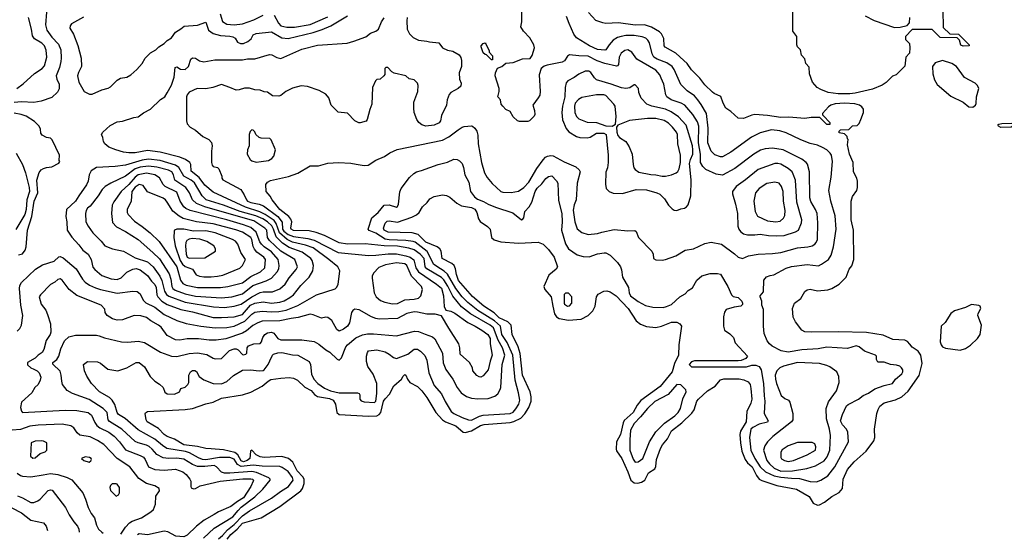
# Model space of a CAD drawing. Extents: x 501367 to 657802, y 482273 to 547541.
# Tile 78 of 256: x 555638 to 565088, y 485329 to 490315. Entities that reach past the tile are written whole.
import ezdxf

# ---------------------------------------------------------------- set-up
doc = ezdxf.new("R2010")
doc.units = 0

msp = doc.modelspace()

# ---------------------------------------------------------------- linework, layer by layer
at = {"layer": '0CON20XD'}
for points in [[(557403, 485339.7), (557505, 485436.1), (557685.3, 485545), (557735.6, 485604.4), (557764.5, 485635.5), (557893.9, 485736.1), (557970.5, 485809.5), (558041.1, 485895), (558040.5, 485905), (558028, 485918), (557909.4, 485969.4), (557865, 485978.8), (557655, 485962.6), (557604, 485964), (557574.4, 485974.4), (557528.4, 486025), (557505, 486038.2), (557415, 486027.7), (557345, 486027.7), (557296.2, 486045), (557215, 486098.1), (557145, 486106), (557065, 486103.8), (557015, 486111.6), (556955, 486143.1), (556910, 486195), (556881.9, 486218.1), (556855, 486231.3), (556775, 486253.4), (556747.8, 486267.8), (556618.9, 486385), (556498.8, 486458.8), (556487.1, 486475), (556478.5, 486545), (556439.5, 486585), (556305, 486669.3), (556145, 486727.5), (556095, 486757.1), (556049.4, 486815), (556041.1, 486845), (556037.3, 486905), (556025, 486940.8), (555955, 487010), (555956, 487025), (555994.4, 487055), (556013.6, 487085), (556034.4, 487155), (556067.1, 487232.9), (556109.5, 487270.5), (556175, 487287.1), (556375, 487286.9), (556399.5, 487280.5), (556452.2, 487262.2), (556615, 487223.3), (556675, 487220.5), (556775, 487230.5), (556835, 487216.5), (556990, 487125), (557095.4, 487085.4), (557145, 487082.7), (557265, 487112.4), (557345, 487119.3), (557435, 487101.5), (557495, 487065.5), (557515, 487060.5), (557575, 487064.2), (557650.3, 487139.7), (557695, 487158), (557716.8, 487156.8), (557736.4, 487146.4), (557775, 487102.2), (557785, 487098.9), (557810, 487105), (557818.8, 487115), (557820, 487165), (557834, 487185), (557884.2, 487204.2), (557945, 487208), (557960, 487225), (557964.2, 487245), (557970.6, 487265), (557991.9, 487295), (558015, 487309.1), (558055, 487317.9), (558076.6, 487306.6), (558117.2, 487257.2), (558143.7, 487243.7), (558345, 487242.9), (558465, 487226.4), (558510.6, 487200.6), (558575, 487147.5), (558614.5, 487124.5), (558685, 487055.8), (558705, 487049.2), (558728.3, 487071.7), (558769.5, 487175), (558783.6, 487195), (558865, 487262.2), (558929.6, 487290.4), (558975, 487299.7), (559035, 487300), (559255, 487281.8), (559426, 487326), (559465, 487322.9), (559528.2, 487298.2), (559601.4, 487271.4), (559621.1, 487251.1), (559695.2, 487115.2), (559702.7, 487022.7), (559729.4, 486959.4), (559796.7, 486865), (559836.5, 486786.5), (559874.7, 486734.7), (559925, 486697.8), (559975, 486681.8), (560035, 486676.2), (560135, 486680.5), (560198.9, 486701.1), (560226, 486725), (560250.8, 486765), (560256.9, 486785), (560267.5, 487005), (560293.5, 487095), (560271.5, 487165), (560230.4, 487240.4), (560185, 487358.8), (560154.7, 487385), (559965, 487491.7), (559879.2, 487559.2), (559795, 487662.7), (559748.7, 487758.7), (559709.7, 487819.7), (559685, 487840.8), (559545.4, 487925.4), (559530.8, 487945), (559518.8, 488025), (559483.3, 488065), (559425, 488107.6), (559373.1, 488123.1), (559265, 488141.4), (559135, 488143.8), (558953.2, 488163.2), (558785, 488162.6), (558705, 488174.8), (558564.4, 488244.4), (558484.1, 488274.1), (558415, 488288), (558265, 488293.1), (558243.8, 488303.8), (558240, 488315), (558248.6, 488375), (558239.8, 488399.8), (558219.7, 488425), (558134.7, 488495), (558060.9, 488585), (558043, 488623), (558002.5, 488665), (558002, 488735), (558015, 488756), (558045, 488772.5), (558218.6, 488811.4), (558306.9, 488843.1), (558425, 488912.9), (558505.7, 488914.3), (558595, 488938.8), (558696.4, 488943.6), (558815, 488938.6), (558867.9, 488927.9), (558945, 488914.4), (558982.4, 488917.6), (559055, 488966.4), (559139.1, 489000.9), (559190.9, 489039.1), (559260.2, 489069.8), (559695, 489159.8), (559758.5, 489191.5), (559845, 489259.5), (559885, 489282.5), (559905, 489290), (559975, 489295.8), (559985, 489294), (560006, 489275), (560025.9, 489244.1), (560034.2, 489205.8), (560036.9, 489125), (560070.9, 488945), (560097.7, 488845), (560125, 488799.5), (560171.8, 488741.8), (560255, 488666.9), (560275, 488660.4), (560355, 488656.1), (560425, 488670), (560476.5, 488703.5), (560523.3, 488755), (560602.6, 488887.4), (560660.9, 488969.1), (560685, 488994.5), (560705, 489004.6), (560735, 489010.9), (560758.1, 489008.1), (560865, 488952.2), (560974.6, 488904.6), (561009.2, 488875), (561018.6, 488855), (560989.6, 488745), (560978.9, 488585), (560960.5, 488539.5), (560951.9, 488488.1), (560965, 488376), (560988.4, 488308.4), (561035, 488272.7), (561095, 488253.8), (561185, 488263.2), (561225, 488276.9), (561345, 488301.1), (561475, 488287.5), (561543.3, 488293.3), (561553.8, 488283.8), (561576.7, 488225), (561706.7, 488095), (561718.8, 488065), (561722, 488025), (561745, 488009.2), (561805, 488007.5), (561837, 488013), (561935, 488050), (562025, 488104.3), (562105, 488117.1), (562215, 488168.5), (562275, 488180.6), (562375, 488160.8), (562499.3, 488069.3), (562535.3, 488035.3), (562575, 488023.5), (562632.4, 488047.6), (562725.4, 488065.4), (562865, 488070), (562945, 488082), (563105, 488125.4), (563203.9, 488136.1), (563243.8, 488146.2), (563269.6, 488160.4), (563283.7, 488176.3), (563295.5, 488205), (563299.6, 488365), (563291.1, 488455), (563276.9, 488495), (563231, 488571), (563222, 488605), (563218.9, 488855), (563198.3, 488928.3), (563185.3, 488945.3), (563145.3, 488975.3), (562965.3, 489065.3), (562865, 489082.5), (562794.7, 489075.3), (562747.6, 489062.4), (562683.8, 489026.2), (562503.3, 488886.7), (562385, 488824.6), (562322.1, 488832.1), (562225, 488877.8), (562195.3, 488905.3), (562174, 488945), (562171.5, 489025), (562153, 489135), (562156.4, 489295), (562142.4, 489335), (562098.7, 489405), (562023.6, 489495), (561986.9, 489515), (561891.1, 489545), (561850.8, 489575), (561839.2, 489595), (561819.6, 489695), (561796.2, 489755), (561782.3, 489785), (561745, 489830), (561561.4, 489935), (561512, 490005), (561475, 490024.5), (561445, 490020.5), (561411.1, 489995), (561392.1, 489955), (561384.4, 489885.6), (561375, 489872), (561365, 489869.2), (561254.3, 489894.3), (561181.5, 489921.5), (561095, 489964.2), (561005, 489966.9), (560915, 489978.5), (560895, 489965.7), (560868, 489922), (560845, 489907.2), (560700.4, 489879.6), (560671.7, 489868.3), (560644.2, 489845.8), (560622.5, 489785), (560634.2, 489625), (560628.8, 489591.2), (560614.3, 489565.7), (560564, 489495), (560580, 489445), (560582.5, 489405), (560575, 489390), (560530, 489345), (560515, 489337.5), (560435, 489336.7), (560415, 489343.3), (560375, 489382.5), (560346.7, 489435), (560305, 489453.3), (560274.1, 489484.1), (560260, 489505), (560252.5, 489545), (560226.7, 489575), (560240, 489625), (560240, 489655), (560201.2, 489775), (560206.1, 489803.9), (560225, 489850), (560265, 489867.5), (560305, 489898.8), (560375, 489903.8), (560465, 489938.8), (560536.1, 489943.9), (560557.3, 489972.7), (560578.8, 490045), (560572, 490075), (560535, 490142.5), (560473.3, 490205), (560448.3, 490248.3), (560456.2, 490295), (560461.2, 490565)], [(563495, 489602.9), (563396.7, 489616.7), (563326.2, 489645), (563293.8, 489665), (563246.1, 489716.1), (563217.5, 489795), (563215, 489860), (563183.3, 489895), (563175, 489940), (563143.3, 489975), (563132.5, 490025), (563103.3, 490055), (563097.5, 490075), (563097.5, 490155), (563057.5, 490205), (563060, 490415)], [(564497, 490407), (564501.7, 490241.7), (564565, 490180), (564650, 490175), (564750, 490075), (564750, 490065), (564695, 490062.5), (564671.7, 490071.7), (564658.3, 490118.3), (564635, 490140), (564473, 490143), (564395, 490220), (564205, 490220), (564140, 490155), (564140, 490125), (564177, 490087), (564182.5, 490045), (564177, 489993), (564142.5, 489955), (564135, 489870), (564050, 489785), (564015, 489772.5), (563955, 489713.3), (563915, 489686.2), (563822.4, 489647.6), (563658.5, 489611.5), (563605, 489604.7), (563495, 489602.9)], [(555893.9, 490386.1), (555884.6, 490265.4), (555898.2, 490215), (555945, 490148.9), (556009, 490079), (556033.8, 490025), (556036.2, 489946.2), (556031.5, 489915), (556018.9, 489855), (555989.6, 489775), (555993.3, 489745), (556018.1, 489695), (556017.2, 489652.8), (556000.3, 489619.7), (555945, 489570), (555845.4, 489534.6), (555775, 489520.5), (555655, 489527.5), (555585, 489522)], [(555609.2, 489655), (555670.9, 489699.1), (555780.7, 489799.3), (555855, 489847.8), (555876, 489874), (555900, 489955), (555892.4, 490022.4), (555875.3, 490065), (555849.9, 490089.9), (555780.6, 490130.6), (555760.4, 490160.4), (555751.3, 490225), (555721.3, 490335)], [(555615, 487325.5), (555638.3, 487351.7), (555653.9, 487385), (555669.6, 487475), (555649.4, 487575), (555634.7, 487735), (555639.2, 487765), (555655, 487794.4), (555788.8, 487921.2), (555857.6, 487962.4), (555969.2, 487999.2), (556015, 488038.6), (556025, 488041.9), (556055, 488031.1), (556180.6, 487925), (556241.2, 487825), (556265.8, 487795.8), (556307.9, 487767.9), (556365, 487741.6), (556414.8, 487724.8), (556575, 487690.8), (556725, 487711.3), (556765, 487706.1), (556794.4, 487684.4), (556823.4, 487625), (556847.2, 487597.2), (556935, 487555.3), (557025, 487487.1), (557145, 487427.9), (557235, 487401.2), (557375.2, 487375.2), (557515, 487357.5), (557625, 487361.4), (557695, 487375.2), (557798.5, 487421.5), (557865, 487490.3), (557895, 487507.3), (557965, 487519.4), (558055, 487512.9), (558125, 487515.6), (558195, 487528.3), (558306.5, 487573.5), (558485.7, 487674.3), (558666.1, 487733.9), (558680, 487745), (558696, 487775), (558710, 487905), (558691.4, 487945), (558603.8, 488013.8), (558454.6, 488124.6), (558382.2, 488152.2), (558255, 488181.4), (558205, 488204.8), (558130.3, 488270.3), (558098.1, 488358.1), (558079.2, 488389.2), (557995, 488446.3), (557941.4, 488471.4), (557805.1, 488515.1), (557495, 488659.2), (557415, 488726.4), (557359.3, 488799.3), (557285, 488860.9), (557280, 488925), (557272.5, 488945), (557229.5, 488975), (557175, 488996.2), (556985, 489043.8), (556865, 489059.7), (556745, 489036.2), (556685, 489037.1), (556635, 489045.5), (556560, 489065), (556493.1, 489093.1), (556454, 489125), (556442, 489145), (556436, 489185), (556424, 489215), (556437.5, 489235), (556505, 489300), (556575, 489335.8), (556625, 489342.9), (556735, 489375.8), (556775, 489382), (556825, 489420.8), (556892.8, 489457.2), (556989.7, 489550.3), (557030, 489575), (557055, 489612.5), (557094.4, 489685.6), (557121.4, 489765), (557129.2, 489855), (557145, 489864), (557181.2, 489841.2), (557225, 489838.6), (557258.6, 489865), (557279.2, 489935), (557295, 489949.2), (557325, 489947.5), (557365, 489921.4), (557405, 489911.1), (557510.9, 489930.9), (557775, 489930.5), (557825, 489938.9), (557895, 489940.6), (558035, 489980), (558058.3, 489978.3), (558105, 489951.9), (558145, 489943.5), (558345, 490031.5), (558495, 490070.6), (558781.4, 490088.6), (558845, 490110), (558959.1, 490150.9), (559005, 490185.8), (559055, 490205.7), (559082, 490225), (559111.9, 490295), (559135, 490332.5)], [(559358, 490335), (559353.1, 490305), (559358, 490225), (559380.3, 490180.3), (559414.5, 490144.5), (559467.3, 490117.3), (559545, 490110.6), (559572.5, 490102.5), (559662.3, 490092.3), (559695, 490044), (559742.7, 490022.7), (559795, 490012), (559855, 489978.8), (559872.7, 489952.7), (559880, 489925), (559880, 489865), (559856.7, 489805), (559860, 489745), (559876, 489705), (559871.7, 489678.3), (559845.7, 489654.3), (559775, 489616), (559761.7, 489598.3), (559741.4, 489545), (559734.4, 489495), (559685.8, 489395), (559678, 489345), (559664.3, 489325.7), (559616.6, 489303.4), (559535, 489294.5), (559496.7, 489305), (559467.5, 489327.5), (559448.3, 489358.3), (559423.8, 489425), (559420, 489465), (559421.2, 489525), (559458.8, 489625), (559462.5, 489685), (559456.7, 489705), (559425, 489736.7), (559376.7, 489746.7), (559345, 489776.7), (559232.5, 489802.5), (559210, 489815), (559170, 489855), (559153, 489857), (559143, 489847), (559141.7, 489788.3), (559132.5, 489775), (559097.5, 489745), (559065, 489740), (559053, 489727), (559023.9, 489663.9), (559017.5, 489505), (558997.3, 489452.7), (558973.9, 489356.1), (558965, 489342.5), (558905, 489324), (558892.5, 489325), (558855.7, 489345.7), (558785, 489418.8), (558695, 489427.5), (558626.4, 489496.4), (558606.2, 489565), (558575, 489601.2), (558512.5, 489635), (558400, 489675), (558340.5, 489679.5), (558255, 489656.7), (558193, 489627), (558145, 489587.5), (558125, 489582.5), (558065, 489583.3), (558015, 489620), (557985, 489623.8), (557945, 489638.8), (557895, 489642), (557845, 489658.8), (557795, 489658.8), (557745, 489642), (557715, 489640), (557654.2, 489664.2), (557575, 489693.3), (557493, 489663), (557425, 489652.5), (557340, 489655), (557265, 489621.2), (557246.2, 489595), (557240, 489575), (557240, 489345), (557246.1, 489316.1), (557272.7, 489282.7), (557325, 489255.8), (557396, 489195), (557454.5, 489164.5), (557477.6, 489137.6), (557485.7, 489105), (557480, 489055), (557480, 488945), (557485, 488920), (557496.4, 488906.4), (557535, 488896.7), (557550, 488885), (557576.7, 488815), (557577.5, 488795), (557588.3, 488778.3), (557760, 488685), (557792.5, 488635), (557814.6, 488585), (557825.3, 488575), (557855, 488559.3), (557935.2, 488545.2), (557979, 488529), (558116.2, 488426.2), (558156.7, 488373.3), (558160, 488305), (558174.5, 488285), (558215, 488253.6), (558265, 488234.3), (558405, 488215.5), (558465, 488198), (558695, 488079.8), (558985, 488053.4), (559055, 488054.8), (559175, 488068), (559255, 488068.3), (559345, 488050.2), (559386.7, 488035), (559420.7, 488010.7), (559439.4, 487935), (559466.4, 487895), (559637.5, 487777.5), (559685, 487738.2), (559706.9, 487665), (559712.2, 487562.2), (559727.3, 487527.3), (559775, 487517.8), (559815, 487500), (559937.7, 487407.7), (560009.4, 487375), (560075, 487336.1), (560130.9, 487295), (560152.3, 487255), (560154.6, 487204.6), (560172.9, 487095), (560152.1, 487037.9), (560135.6, 486954.4), (560085, 486896.2), (560065, 486886), (560047.7, 486887.7), (560025, 486901.2), (559986.7, 486945), (559983.8, 486975), (559956, 487025), (559864.2, 487105), (559862.3, 487167.7), (559852.9, 487205), (559757.1, 487355), (559685, 487473.3), (559625, 487490), (559545, 487490.5), (559455, 487510), (559425, 487510.5), (559355, 487494.5), (559263.3, 487446.7), (559088.3, 487441.7), (559055, 487446.4), (559015, 487462.5), (558895, 487530), (558855, 487535.8), (558835.8, 487524.2), (558822.5, 487505), (558802.4, 487407.6), (558785.7, 487375), (558745.4, 487344.6), (558705, 487327.5), (558683.1, 487343.1), (558635, 487428.6), (558595, 487458), (558575, 487460), (558535, 487450), (558453.2, 487483.2), (558425, 487488.9), (558311.5, 487458.5), (558245, 487448), (558135.3, 487425.3), (557965, 487421.8), (557925, 487407.6), (557875, 487379.6), (557815, 487328.5), (557775, 487305.3), (557615, 487254.1), (557525, 487240), (557455, 487241.3), (557353.3, 487253.3), (557245, 487251.8), (557175, 487240.5), (557135, 487243.5), (557055, 487285.6), (556994.4, 487365), (556969.4, 487385), (556895.7, 487425), (556855, 487457.9), (556801.7, 487471.7), (556737.5, 487475), (556625, 487435.6), (556575, 487432.2), (556528.8, 487445), (556477.3, 487477.3), (556458.8, 487505), (556455, 487537.5), (556418.8, 487575), (556185, 487667.5), (556112.5, 487725), (556045.4, 487815.4), (556025, 487828.6), (556005, 487822.9), (555974.5, 487795.5), (555935, 487772.5), (555837.5, 487675), (555825.8, 487655), (555844.6, 487584.6), (555887.6, 487527.6), (555904.4, 487485), (555933.3, 487395), (555936.1, 487315), (555930.5, 487295), (555892.5, 487235), (555869.1, 487150.9), (555855, 487122), (555814.2, 487095.8), (555785, 487066.7), (555713.3, 487025), (555714.1, 487004.1), (555745, 486973.3), (555775, 486960), (555806.7, 486945), (555826, 486925), (555840, 486885), (555836, 486855), (555814.3, 486815.7), (555784, 486785), (555754, 486735), (555656, 486645), (555645.9, 486594.1), (555655, 486557.5), (555665, 486546.7), (556075, 486566.8), (556185, 486565.3), (556295, 486546.1), (556328.5, 486518.5), (556358.8, 486448.8), (556379.7, 486419.7), (556407.9, 486397.9), (556495, 486355.9), (556545, 486318.5), (556595, 486265.4), (556655, 486186.4), (556794.1, 486134.1), (556825, 486115.6), (556842.2, 486095), (556875.5, 486025.5), (556935, 485997.9), (557025, 485991.2), (557135, 486002.3), (557205.3, 485975.3), (557235, 485951.4), (557272.5, 485905), (557280, 485885), (557280, 485835), (557285, 485824), (557305, 485813.1), (557325, 485816), (557369.4, 485840.6), (557563, 485887), (557779.5, 485909.5), (557855, 485910), (557871.9, 485905), (557881.5, 485895), (557880, 485885), (557856.2, 485835), (557785, 485727.5), (557727.3, 485692.7), (557665, 485644.7), (557547.4, 485592.6), (557505, 485565.5), (557407.7, 485512.3), (557334.7, 485455.3), (557245, 485366.9), (557215, 485351.5), (557137.6, 485357.6), (557059.1, 485399.1), (557025, 485405.7), (556865, 485370), (556785, 485380.8), (556768, 485370.7)], [(556251.7, 490338.3), (556135.7, 490274.3), (556122, 490255), (556120, 490235), (556155.4, 490175.4), (556197.6, 490067.6), (556226.9, 489946.9), (556231.9, 489865), (556201.4, 489808.6), (556192.6, 489777.4), (556206.7, 489715), (556255.6, 489625.6), (556308.8, 489601.2)], [(557544.7, 485332.8), (557583.1, 485365), (557631.3, 485418.7), (557695, 485471.5), (557775, 485555.2), (557845, 485602.6), (558055.6, 485725), (558141.5, 485788.5), (558219.4, 485835), (558262.3, 485895), (558255, 485920.6), (558215, 485978.8), (558158.7, 486018.7), (558135, 486028.4), (557965, 486030), (557879.9, 486039.9), (557765, 486028.8), (557727.3, 486047.3), (557695, 486096.6), (557655, 486113.8), (557555, 486112.7), (557425, 486092), (557392, 486095), (557355, 486109.2), (557268.1, 486158.1), (557229.9, 486169.9), (557051.5, 486201.5), (557008.3, 486228.3), (556935, 486288.7), (556775, 486378.2), (556648.8, 486488.8), (556585, 486525.4), (556572, 486545), (556552.3, 486622.3), (556525.3, 486665.3), (556499.2, 486689.2), (556402.9, 486745), (556325.7, 486825), (556282.5, 486895), (556260, 486945), (556250, 487005), (556287.5, 487035), (556385, 487030.6), (556415, 487018.6), (556485, 486961.4), (556580, 486945), (556666.2, 486973.8), (556755, 487024.2), (556785, 487025.6), (556836, 486985), (556890.3, 486890.3), (556935, 486846), (556978.8, 486818.8), (557015.9, 486785.9), (557030.5, 486740.5), (557055, 486724), (557125, 486720), (557173.3, 486745), (557183.6, 486776.4), (557225, 486788), (557252, 486815), (557260, 486835), (557262, 486905), (557278, 486935), (557295, 486949.2), (557318.3, 486948.3), (557335, 486938.8), (557360.4, 486890.4), (557405, 486858.5), (557495, 486822.5), (557575, 486821.8), (557625, 486844.5), (557688.8, 486901.2), (557776.7, 486953.3), (557853.8, 486956.2), (557935, 486944.4), (557975, 486948), (557985, 486953.8), (558022.5, 487005), (558039.7, 487040.3), (558062.9, 487095), (558075, 487105.5), (558115, 487119.2), (558155, 487121.2), (558255, 487099.5), (558306.7, 487095), (558415, 487034.2), (558428.5, 487005), (558437.5, 486915), (558460.8, 486865), (558499.2, 486825), (558565, 486778.1), (558620, 486755), (558705, 486734.6), (558880, 486735), (558896.4, 486726.4), (558902.5, 486715), (558903.8, 486675), (558915, 486658.8), (558945, 486648.6), (559045, 486640), (559056.2, 486655), (559066.6, 486726.6), (559066.7, 486825), (559032, 486915), (558977.9, 486987.9), (558965.7, 487035), (558965.7, 487085), (558975, 487122.5), (558985, 487136.2), (559065, 487148.5), (559146.6, 487126.6), (559185, 487105.6), (559225, 487073.1), (559255, 487063.6), (559364, 487105), (559425, 487152.9), (559455, 487152.9), (559485.4, 487135.4), (559525, 487093.8), (559545, 487048.8), (559565.5, 486925), (559615, 486805.7), (559685.6, 486725), (559720.9, 486650.9), (559780.5, 486555), (559805, 486536.2), (559885, 486498.2), (559945, 486475.4), (559975, 486471.8), (560049.9, 486510.1), (560085, 486520), (560345, 486534.8), (560375, 486549.2), (560399.2, 486579.2), (560427.3, 486625), (560438, 486665), (560426.7, 486735), (560395.2, 486855), (560372.2, 487095), (560316.3, 487216.3), (560266, 487295), (560254.3, 487375), (560195, 487424.8), (560034.7, 487525), (559939.9, 487599.9), (559885, 487656.9), (559825, 487734.1), (559745, 487873.7), (559713.1, 487903.1), (559676.2, 487923.8), (559612.2, 487965), (559549.7, 488089.7), (559435, 488179), (559415, 488187.5), (559345, 488195.8), (559185, 488201.7), (559145, 488209.2), (559055, 488265.9), (558992.7, 488292.7), (558983.8, 488305), (559018.8, 488415), (559078.8, 488465), (559134.7, 488535.3), (559185, 488540), (559255, 488516.2), (559265, 488523.3), (559274.3, 488545.7), (559287.9, 488662.1), (559299.2, 488695), (559379.5, 488800.5), (559419.7, 488840.3), (559446.7, 488855), (559495, 488868.9), (559655, 488925.7), (559745, 488949.5), (559805, 488975.6), (559836.7, 488975), (559860.6, 488960.6), (559884.2, 488934.2), (559897.6, 488897.6), (559911.9, 488825), (559948.6, 488755), (559965, 488666.7), (560004.5, 488614.5), (560032.8, 488592.8), (560091.2, 488571.2), (560135, 488544.4), (560205, 488515.6), (560372.7, 488462.7), (560455, 488393.3), (560465, 488396.7), (560476, 488415), (560486.2, 488475), (560529.5, 488520.5), (560553.3, 488565), (560584, 488665), (560605, 488697.3), (560649.6, 488740.4), (560689.3, 488790.7), (560715, 488811.9), (560745, 488815.6), (560790.3, 488770.3), (560804.3, 488745), (560808.9, 488578.9), (560840.5, 488455), (560845.6, 488375), (560838.8, 488295), (560875.4, 488165.4), (560905, 488116), (560988.7, 488058.7), (561045, 488042.2), (561105, 488038.8), (561185, 488069.5), (561247.7, 488077.7), (561265, 488078), (561305, 488056), (561375, 487986), (561403.1, 487945), (561414.2, 487915), (561424.3, 487845), (561482.9, 487745), (561489.2, 487695), (561500, 487665), (561575, 487611.4), (561643.4, 487573.4), (561715, 487557.5), (561815, 487554.4), (561847.4, 487562.6), (561895, 487582), (561975, 487656), (562024.3, 487685.7), (562055, 487716.2), (562095, 487741.2), (562138.8, 487815), (562185, 487856.7), (562265, 487880), (562335, 487880), (562365, 487873.3), (562434.2, 487754.2), (562470, 487675), (562485, 487660), (562535, 487650), (562570, 487615), (562576.1, 487596.1), (562575, 487582.5), (562560, 487565), (562495, 487558), (562417.5, 487535), (562402.7, 487507.3), (562394.2, 487465), (562394.2, 487375), (562403.8, 487335), (562455, 487301.2), (562490, 487265), (562506.7, 487215), (562622.5, 487085), (562607, 487063), (562563.9, 487046.1), (562535, 487040), (562115, 487040), (562085, 487031.2), (562062.5, 487005), (562085, 486982.5), (562615, 486983.8), (562665, 487000), (562705, 486998.8), (562735.7, 486985.7), (562753.6, 486953.6), (562778.6, 486825), (562782.5, 486705), (562790.5, 486655), (562782.9, 486535), (562822.9, 486465), (562814.3, 486454.3), (562735, 486432.1), (562675, 486401.5), (562656.8, 486385), (562643, 486305), (562656.2, 486185), (562694.2, 486105), (562745, 486023.2), (562794.9, 485974.9), (562878.3, 485938.3), (562945, 485924.5), (563045.5, 485915.5), (563121.8, 485911.8), (563225, 485884.6), (563285, 485880.5), (563327.5, 485895), (563395, 485936.5), (563461.8, 486025), (563591.9, 486265), (563587.4, 486357.4), (563575.4, 486385.4), (563535, 486428), (563515.7, 486465), (563535, 486526.7), (563575, 486608), (563588.7, 486621.3), (563687.6, 486672.4), (563735, 486710), (563785, 486731.4), (563845, 486774), (563935, 486805.7), (564015, 486824.3), (564044, 486865), (564104.3, 486915.7), (564114, 486935), (564113.8, 486955), (564103.3, 486975), (564085, 486990), (564055, 487000), (563995.9, 487005.9), (563935, 487030), (563875, 487030), (563862.5, 487055), (563862.5, 487085), (563852.5, 487095), (563745.7, 487135.7), (563696.7, 487175), (563665, 487186.7), (563585, 487161.2), (563385, 487171.2), (563303.1, 487156.9), (563143.5, 487146.5), (563015, 487124.6), (562946.8, 487136.8), (562861.2, 487181.2), (562833.3, 487205), (562813, 487233), (562782, 487305), (562776.2, 487375), (562776.2, 487535), (562761.2, 487575), (562760, 487615), (562746.7, 487655), (562746.7, 487665), (562776.2, 487705), (562780, 487815), (562805, 487846.7), (562840.5, 487859.5), (562875, 487868), (562995, 487930), (563045, 487946.5), (563195, 487964.6), (563306, 487954), (563335, 487967.8), (563400, 488015), (563425.3, 488054.7), (563447.6, 488135), (563475.4, 488305.4), (563465, 488432.5), (563421.9, 488575), (563405.7, 488675), (563426.7, 488805), (563438.2, 488955), (563429.5, 489015), (563417.5, 489035), (563385, 489065.5), (563345, 489087.3), (563295, 489110), (563225, 489128.5), (563135, 489162.5), (562995, 489230.4), (562935, 489249.1), (562855, 489257.9), (562745, 489227.9), (562662.1, 489187.9), (562465, 489043.5), (562385, 488999.4), (562365, 489000), (562308.9, 489018.9), (562273.6, 489055), (562241.8, 489135), (562244.5, 489275), (562228.9, 489415), (562180.4, 489500.4), (562145.8, 489545.8), (562115, 489584.5), (562045, 489631.4), (561985, 489692.5), (561918.7, 489838.7), (561900.4, 489865), (561849.7, 489899.7), (561755, 489935.3), (561726, 489956), (561708.8, 489988.8), (561683.1, 490093.1), (561668.4, 490118.4), (561647.3, 490137.3), (561611.4, 490151.4), (561536.6, 490163.4), (561456.2, 490163.8), (561411.2, 490155), (561375, 490143.9), (561335, 490118.8), (561295.4, 490075), (561262.8, 490027.2), (561255, 490022.9), (561185, 490028), (561108.6, 490065), (560981.9, 490141.9), (560955.4, 490175.4), (560911.2, 490278.8), (560885.7, 490345)], [(556308.8, 489601.2), (556335, 489602), (556425, 489642), (556486.7, 489656.7), (556509.3, 489670.7), (556575, 489736), (556605, 489754), (556665, 489764), (556705, 489786.7), (556762.7, 489837.3), (556813.3, 489895), (556843.8, 489945), (556895, 489996.2), (556944.3, 490025.7), (556975, 490056), (557025, 490086), (557055, 490116), (557095, 490141.2), (557135, 490196.2), (557185, 490226.7), (557216.1, 490253.9), (557344.1, 490264.1), (557423, 490293), (557450.4, 490215), (557495, 490182.2), (557565, 490163.2), (557655, 490156.9), (557685, 490149.3), (557705, 490136.5), (557729.3, 490099.3), (557757.5, 490087.5), (557785, 490085.9), (557828.1, 490105), (557859.1, 490130.9), (557879.1, 490170.9), (557907, 490183), (558055, 490198.4), (558155, 490140.4), (558215, 490133.4), (558455, 490192.2), (558540.1, 490219.9), (558625, 490256.9), (558785, 490353.4)], [(557629.4, 485328.6), (557665, 485375.2), (557724.1, 485425.9), (557775, 485484.8), (557955.6, 485535.6), (558135, 485643.3), (558335, 485794.2), (558353.8, 485815), (558368.4, 485865), (558369.4, 485905), (558357.1, 485927.1), (558302, 485985), (558258.8, 486068.8), (558218.9, 486105), (558155, 486122.8), (557985, 486115.2), (557945, 486119.3), (557909.2, 486139.2), (557865, 486184.4), (557852.3, 486175), (557846, 486105), (557820.9, 486085), (557785, 486072), (557763.3, 486083.3), (557730.4, 486140.4), (557701.6, 486161.6), (557595, 486188.4), (557475, 486197.7), (557425, 486200.2), (557345, 486218.4), (557215, 486236.4), (557125, 486289.2), (557055, 486313.7), (557025.5, 486335.5), (556971.6, 486391.6), (556860, 486455), (556850.9, 486475), (556842.5, 486535), (556846.3, 486543.7), (556865.4, 486555.4), (557225, 486575.3), (557295, 486585.3), (557425, 486629.2), (557495, 486643.8), (557575, 486681.6), (557775.5, 486715.5), (557855, 486739.6), (557965, 486797.7), (558023, 486847), (558048.9, 486861.1), (558145, 486876.4), (558225, 486881.6), (558265.2, 486875.2), (558306, 486856), (558375, 486790), (558435, 486758.1), (558468.8, 486718.8), (558495, 486699.2), (558610.3, 486680.3), (558645.3, 486665), (558670.7, 486625), (558683.1, 486545), (558705, 486527.7), (558985, 486511), (559065, 486513.1), (559087.1, 486525), (559104.9, 486545.1), (559130.5, 486655), (559145, 486677), (559187.8, 486722.2), (559228.4, 486801.6), (559303.8, 486865), (559318.8, 486895), (559335, 486910), (559345, 486903.3), (559359.2, 486865), (559384, 486835), (559454.7, 486794.7), (559496.2, 486755), (559545, 486690), (559631.8, 486545), (559695, 486475.4), (559725.7, 486455), (559825, 486416.2), (559895, 486357.1), (559915, 486353.6), (559975, 486368.1), (560060.8, 486419.2), (560095, 486431.3), (560345, 486449.7), (560380.7, 486459.3), (560447.7, 486492.3), (560487.9, 486532.1), (560524.2, 486595), (560547.4, 486655), (560546.4, 486695), (560537.5, 486745), (560464.8, 486905), (560441.1, 487111.1), (560422.3, 487175), (560365.8, 487295), (560354.7, 487385), (560323.1, 487415), (560241.6, 487455), (560190.9, 487500.9), (560093.4, 487565), (559985, 487658.2), (559851.1, 487811.1), (559830.1, 487870.1), (559822.3, 487925), (559806.8, 487956.8), (559785, 487976), (559693.3, 488025), (559684.4, 488095), (559671.4, 488115), (559645.3, 488135.3), (559535, 488181.7), (559462.2, 488252.2), (559405, 488270), (559175, 488276.3), (559135.3, 488295), (559129.2, 488315), (559145, 488364), (559165, 488381.1), (559185, 488385.4), (559265, 488373.5), (559400.6, 488419.4), (559447.6, 488442.4), (559472.5, 488465), (559505, 488519.4), (559549.1, 488560.9), (559575.5, 488595), (559615, 488618.2), (559695, 488634.6), (559735, 488628.8), (559765, 488612.7), (559833.1, 488553.1), (559877.7, 488527.7), (559975, 488514), (560005.4, 488495.4), (560025.2, 488465), (560042.9, 488405), (560057.7, 488377.7), (560129.6, 488329.6), (560154.5, 488305), (560167.1, 488225), (560191.7, 488201.7), (560255, 488182.7), (560425, 488170.5), (560615, 488181.3), (560661.7, 488161.7), (560715, 488110), (560766.8, 488036.8), (560801.1, 487945), (560788.5, 487921.5), (560716.8, 487863.2), (560670, 487755), (560677.6, 487725), (560739, 487655), (560755.2, 487565), (560771.4, 487491.4), (560790, 487465), (560815, 487447), (560905, 487431.2), (561027.3, 487442.7), (561095, 487476.7), (561139.8, 487520.2), (561160, 487565), (561175.3, 487655), (561188.7, 487681.3), (561245, 487711.2), (561275, 487712.5), (561305, 487702.8), (561361.8, 487665), (561478.2, 487545), (561555.9, 487425.9), (561595, 487392.5), (561655, 487371.8), (561745, 487361.3), (561797.4, 487372.6), (561895, 487411.4), (561945, 487412.2), (561975.3, 487395.3), (561989.1, 487375), (561982.1, 487307.9), (561965.6, 487195), (561961.2, 487095), (561922.4, 487015), (561901.5, 486935), (561783.8, 486796.2), (561600.4, 486659.6), (561564.4, 486615.6), (561525.3, 486545), (561441.1, 486468.9), (561429.8, 486445), (561404, 486336), (561366.5, 486265), (561363.1, 486195), (561367.3, 486177.3), (561417.3, 486105), (561476.5, 485976.5), (561504.4, 485895), (561535, 485870), (561572.2, 485867.8), (561605, 485876), (561638.5, 485895), (561672.9, 485967.1), (561735, 486005.8), (561745, 486027.5), (561751.2, 486095), (561788.7, 486201.3), (561806.3, 486235), (561855.6, 486294.4), (561895, 486371.1), (561992.5, 486447.5), (562090.6, 486539.4), (562110.1, 486569.9), (562137.2, 486652.8), (562153.4, 486675), (562238.1, 486751.9), (562312.6, 486797.4), (562365, 486858.1), (562395, 486868.4), (562545, 486867.8), (562589.7, 486859.7), (562629.1, 486839.1), (562648.4, 486815), (562655.3, 486775), (562664.7, 486675), (562655.2, 486634.8), (562617.5, 486555), (562610, 486455), (562556.2, 486365), (562551.2, 486335), (562556.3, 486255), (562570.8, 486175), (562601.1, 486095), (562623.9, 486063.9), (562669, 486025), (562710.2, 485940.2), (562735, 485906.7), (562761.7, 485891.7), (562905, 485843.8), (563095, 485810.4), (563215, 485739.6), (563255.3, 485675.3), (563295, 485655.9), (563315, 485660), (563363.5, 485685), (563431.9, 485738.1), (563503.6, 485776.4), (563535.4, 485815), (563542.3, 485905), (563585, 485999.4), (563647.4, 486072.6), (563763.5, 486175), (563837.2, 486272.8), (563845.7, 486305), (563841.5, 486385), (563863.4, 486535), (563876.5, 486573.5), (563895.2, 486604.8), (563935, 486639.7), (564042.8, 486667.2), (564105, 486696.2), (564165, 486751.5), (564270.5, 486899.5), (564299.4, 487015), (564288.4, 487095), (564263.2, 487135), (564202.8, 487172.8), (564180.2, 487200.2), (564158.2, 487228.2), (564135, 487240.2), (564017.7, 487247.7), (563925, 487286.9), (563765, 487314.7), (563495, 487319.6), (563235, 487315.4), (563175, 487321.1), (563145, 487335.8), (563085, 487415.5), (563061.2, 487461.2), (563056.4, 487543.6), (563074.1, 487595.9), (563135, 487640.4), (563175, 487705.7), (563196.1, 487723.9), (563225, 487730), (563295, 487712.9), (563395, 487723.2), (563432.9, 487735), (563502.7, 487777.3), (563571.1, 487845), (563599.2, 487920.8), (563625.6, 487954.4), (563644.3, 488015), (563639.5, 488295), (563619.5, 488395), (563620, 488575), (563632.3, 488617.7), (563673.3, 488675), (563679.5, 488705), (563679.5, 488765), (563673.7, 488793.7), (563642.2, 488855), (563636.7, 488945), (563602, 489025), (563584, 489115), (563590, 489165), (563583, 489173), (563580, 489195), (563555, 489220), (563505, 489230), (563502.5, 489245), (563515, 489257.5), (563595, 489260), (563633, 489297), (563675, 489300), (563695, 489320), (563711.7, 489358.3), (563736.2, 489425), (563736.2, 489455), (563719.5, 489479.5), (563698.8, 489495), (563655, 489507.9), (563555.7, 489514.3), (563465, 489507.9), (563424.6, 489495.4), (563400.5, 489479.5), (563342.5, 489415), (563342.5, 489402.5), (563351.7, 489391.7), (563415, 489330), (563415, 489310), (563385, 489310), (563317.5, 489377.5), (563235, 489377.5), (563175, 489367.1), (563019.2, 489379.2), (562945, 489375.3), (562815, 489396.2), (562695, 489405.7), (562665, 489400), (562585, 489368.6), (562535, 489369.2), (562464.3, 489434.3), (562417, 489467), (562390, 489515), (562368.7, 489578.7), (562305, 489605.7), (562288.6, 489618.6), (562215, 489691.4), (562167.5, 489755), (562085.5, 489835), (562044.1, 489894.1), (562013.3, 489925), (561935.4, 489995.4), (561832.4, 490052.4), (561824.5, 490065), (561820, 490135), (561799.5, 490179.5), (561779.7, 490199.7), (561702.6, 490242.6), (561635, 490265.4), (561545, 490261.3), (561385, 490285.3), (561265, 490279.5), (561235.4, 490285.4), (561168.6, 490308.6), (561097.8, 490385)], [(557562.6, 490372.6), (557585, 490298.2), (557625, 490273.3), (557695, 490266.5), (557775, 490275.2), (557886.2, 490313.8), (557975, 490358)], [(558080.2, 490360.2), (558120.8, 490280.8), (558145, 490255.3), (558203.5, 490243.5)], [(558203.5, 490243.5), (558275, 490244.8), (558425, 490269.8), (558596.7, 490343.3)], [(563752.4, 490352.4), (563838.9, 490308.9), (564035, 490240), (564087.5, 490242.5), (564155, 490260), (564180, 490285), (564182.5, 490335)], [(560175, 489930), (560165, 489930), (560117.5, 489977.5), (560105, 489980), (560086.4, 489996.4), (560068.8, 490055), (560068.8, 490065), (560085, 490087.5), (560105, 490092.5), (560113.6, 490083.6), (560142.5, 490015), (560142.5, 490002.5), (560177, 489967), (560175, 489930)], [(564785, 489474.5), (564812.9, 489495), (564818.7, 489511.3), (564820, 489575), (564843.1, 489655), (564832.5, 489685), (564808, 489705), (564705, 489761.9), (564628.2, 489865), (564586.2, 489896.2), (564495.2, 489924.8), (564425, 489901.2), (564400.3, 489865), (564402.5, 489795), (564419.3, 489739.3), (564444.7, 489694.7), (564575, 489580.4), (564694.7, 489524.7), (564748.7, 489478.7), (564785, 489474.5)], [(561945, 488483.8), (561985, 488500), (562020, 488505), (562039.5, 488520.5), (562055, 488540), (562080, 488625), (562082.9, 488777.1), (562068.1, 488935), (562076.1, 488975), (562097.8, 489025), (562100.2, 489065), (562094.1, 489105), (562034, 489304), (561961.7, 489381.7), (561891.8, 489431.8), (561835, 489455.3), (561704.8, 489484.8), (561656, 489505), (561601.7, 489561.7), (561582, 489615), (561575.9, 489655.9), (561545, 489690), (561535, 489690), (561495, 489660), (561455, 489656.2), (561415, 489662), (561316.6, 489696.6), (561175, 489739.1), (561156, 489756), (561119.8, 489809.8), (561102.2, 489822.2), (561065, 489820), (561005, 489792.9), (560960.4, 489759.6), (560900.1, 489729.9), (560882.1, 489707.9), (560873.2, 489665), (560870.4, 489575), (560846.5, 489485), (560840.9, 489425), (560849.1, 489355), (560882.4, 489272.4), (560909.5, 489239.5), (560983.7, 489193.7), (561015, 489183.3), (561085, 489180.5), (561115, 489188.9), (561175, 489225.8), (561245, 489225.7), (561268.2, 489215), (561286.9, 489015), (561287.1, 488945), (561280, 488895), (561263, 488853), (561261.7, 488738.3), (561267.5, 488695), (561295, 488666.7), (561335, 488649.2), (561425, 488648.6), (561555, 488684.6), (561655, 488680.9), (561753.3, 488655), (561780.6, 488640.6), (561826.6, 488596.6), (561866.7, 488535), (561900.5, 488500.5), (561918.3, 488488.3), (561945, 488483.8)], [(561325, 489294.5), (561357.5, 489312.5), (561364.4, 489385), (561353.5, 489485), (561341.5, 489505), (561265, 489586.9), (561245, 489593.8), (561175, 489594.6), (561035, 489567.7), (561000.1, 489549.9), (560970.7, 489515), (560963.1, 489485), (560966.7, 489425), (560980.8, 489385), (561005, 489362.5), (561085, 489332.2), (561175, 489328.2), (561265, 489297.9), (561325, 489294.5)], [(555625, 488058.8), (555665, 488067.1), (555690.5, 488105), (555698.9, 488135), (555712.7, 488295), (555754.2, 488425), (555776.5, 488575), (555811.2, 488655), (555804, 488776), (555825, 488848), (555845, 488874.2), (555865, 488887.5), (555895, 488898), (555945.6, 488904.4), (556013, 488937), (556022.5, 488955), (556017.5, 488965), (556020, 489015), (555951.2, 489161.2), (555935, 489176.7), (555895, 489183.3), (555855, 489206.2), (555842, 489225), (555838, 489265), (555823.8, 489295), (555778.9, 489338.9), (555699.5, 489389.5), (555653.3, 489405), (555585, 489416.6)], [(561835, 488814.6), (561895, 488827.7), (561939.2, 488845), (561955, 488857.1), (561967.9, 488885), (561979.1, 488945), (561979.3, 489015), (561955.3, 489125), (561952, 489215), (561943.2, 489235), (561903.8, 489285), (561865, 489322.7), (561825, 489346.8), (561745, 489368.3), (561665, 489368.6), (561492.6, 489347.4), (561377.5, 489302.5), (561367, 489283), (561368.8, 489235), (561377.5, 489205), (561395, 489184.3), (561455.4, 489145.4), (561489.4, 489095), (561517.8, 489025), (561526.4, 488925), (561533.3, 488895), (561545, 488878), (561581.4, 488851.4), (561695, 488829.6), (561742.8, 488827.2), (561805, 488814.6), (561835, 488814.6)], [(565055, 489282), (565032.5, 489295), (565027.5, 489305), (565036.4, 489313.6), (565065, 489320), (565167, 489323), (565180.7, 489339.3), (565205, 489403.8), (565225, 489416.9), (565257.5, 489415), (565310, 489375), (565310, 489365), (565287, 489343), (565255, 489332.5), (565225, 489306.7), (565185, 489302.5), (565155, 489283.8), (565055, 489282)], [(557908.3, 488948.3), (557955, 488954), (558025, 488964), (558057.9, 488982.1), (558078.6, 489005), (558094.2, 489065), (558051.7, 489161.7), (558040, 489175), (557955, 489177.5), (557935, 489183.3), (557903.3, 489215), (557895, 489240), (557880, 489255), (557865, 489256.7), (557849.3, 489240.7), (557840, 489215), (557840, 489105), (557824, 489065), (557822, 489025), (557850.8, 488975), (557865, 488961.2), (557908.3, 488948.3)], [(555605.5, 489035), (555665, 488926), (555692.5, 488845), (555728.1, 488705), (555732.4, 488665), (555707.2, 488585), (555701.4, 488495), (555687.9, 488445), (555599.8, 488300.2)], [(557575, 487456.2), (557695, 487464.8), (557775, 487487.1), (557852.5, 487575), (557895, 487595.9), (557975, 487606.1), (558055, 487596.2), (558135, 487604.8), (558175, 487618.6), (558230.9, 487649.1), (558264.8, 487675.2), (558335, 487763.5), (558416.5, 487843.5), (558450.9, 487905), (558456.9, 487955), (558443.9, 488005), (558432.5, 488025), (558349.1, 488085), (558225, 488130.3), (558159.5, 488169.5), (558100.4, 488230.4), (558075.5, 488305.5), (558057, 488337), (558015.7, 488375), (557973.1, 488403.1), (557905, 488432.2), (557755, 488473.4), (557594.6, 488534.6), (557426.3, 488586.3), (557389.7, 488625), (557315, 488748.1), (557285, 488773.8), (557215, 488813.4), (557166.9, 488896.9), (557135, 488919.3), (556985, 488963.8), (556875, 488976.6), (556815, 488967.3), (556655, 488919.5), (556555, 488906.9), (556375, 488895.8), (556324.2, 488865.8), (556304.4, 488825.6), (556295.6, 488765), (556280.2, 488729.8), (556204.1, 488625.9), (556174.5, 488575), (556087.2, 488492.8), (556080.5, 488425), (556090.5, 488375), (556093.5, 488295), (556137.2, 488227.2), (556205, 488156), (556243.1, 488105), (556295, 488064.3), (556324.6, 488015), (556341.4, 487941.4), (556358.6, 487918.6), (556425, 487860.5), (556515, 487827.3), (556575, 487822.1), (556610.5, 487839.5), (556667.8, 487892.2), (556725, 487922.5), (556755, 487927.7), (556793.3, 487913.3), (556865, 487860), (556904.4, 487804.4), (556935, 487772.5), (556948.1, 487745), (556955.8, 487675), (556963.5, 487655), (557003.5, 487615), (557055, 487582.5), (557185, 487533.8), (557295, 487511.2), (557495, 487457.7), (557575, 487456.2)], [(557605, 487554.8), (557695, 487564.8), (557765, 487584.2), (557865, 487655.7), (557945, 487695.8), (557975, 487703.2), (558065, 487702.7), (558135, 487731.3), (558185, 487776.5), (558225, 487836.5), (558292.4, 487917.6), (558303.6, 487945), (558277.5, 488015), (558145, 488093.4), (558035, 488195.3), (558015.3, 488225), (558011.1, 488295), (557991.9, 488315), (557883.8, 488385), (557649.2, 488450.8), (557415, 488520.2), (557335, 488552), (557297.8, 488585), (557267.5, 488655), (557233.3, 488703.3), (557127.5, 488775), (557115.5, 488825), (557097.9, 488855), (557065, 488871), (556955, 488899.3), (556875, 488908.7), (556795, 488899.1), (556745, 488883.3), (556655, 488813.7), (556512.9, 488747.1), (556459.4, 488715), (556428.2, 488685), (556391.2, 488625), (556313.3, 488526.7), (556287.5, 488505), (556276.5, 488485), (556270.5, 488455), (556273.5, 488375), (556294.5, 488335), (556341.3, 488271.3), (556421.4, 488191.4), (556456.6, 488146.6), (556527.6, 488117.6), (556635, 488092.5), (556745, 488028.8), (556865, 487992.9), (556918.2, 487945), (556982.9, 487855), (557002.4, 487812.4), (557029.1, 487709.1), (557048.3, 487678.3), (557070.8, 487660.8), (557225, 487604.8), (557498.8, 487558.8), (557605, 487554.8)], [(562905, 488240), (562975, 488243.8), (563085, 488280), (563111.9, 488295), (563141.8, 488365), (563144.6, 488395), (563096, 488565), (563083.9, 488773.9), (563062.8, 488832.8), (563051.5, 488855), (563015, 488886.2), (562945, 488927.9), (562915, 488935.4), (562885, 488934.5), (562725, 488878.5), (562602.9, 488777.1), (562516.1, 488713.9), (562478.6, 488665), (562478.6, 488645), (562508.5, 488545), (562526.9, 488455), (562529.4, 488335), (562539.4, 488305), (562555, 488282.5), (562585, 488259.4), (562625, 488251.1), (562695, 488250.5), (562745, 488258.5), (562825, 488244.6), (562905, 488240)], [(557575, 487647.5), (557675, 487654.8), (557775, 487682.9), (557875, 487763.3), (558002.3, 487807.7), (558053.3, 487835), (558108.1, 487895), (558124.4, 487925), (558127.9, 487955), (558118.9, 488015), (558055, 488087.7), (557985.7, 488135.7), (557960.4, 488160.4), (557943.3, 488185), (557907.3, 488277.3), (557855, 488319.8), (557787.4, 488347.4), (557624.9, 488394.9), (557275, 488483.7), (557232.2, 488502.2), (557215, 488518.5), (557177.8, 488575), (557145, 488661.5), (557034.2, 488714.2), (557014.6, 488734.6), (556979.1, 488799.1), (556935, 488825.2), (556855, 488840.9), (556775, 488827.3), (556745, 488803.8), (556685.2, 488735), (556612.7, 488665), (556541.4, 488568.6), (556525.3, 488534.7), (556517.6, 488455), (556529.8, 488369.8), (556567.5, 488327.5), (556655, 488281.8), (556775, 488206.2), (556915, 488081.3), (556979.2, 488019.2), (557071.6, 487875), (557089.8, 487825), (557096.8, 487755), (557108.2, 487735), (557129, 487719), (557225, 487683.2), (557325, 487662.4), (557575, 487647.5)], [(557345, 487745.8), (557565.8, 487745.8), (557635, 487754.7), (557775, 487791.4), (557855, 487851.6), (557948.2, 487895), (557989.7, 487935), (557997.3, 488015), (557981.8, 488035), (557915.4, 488085), (557891.5, 488111.5), (557878.3, 488138.3), (557865.6, 488205), (557855, 488224.6), (557775, 488276.2), (557711.4, 488298.6), (557495.2, 488355.2), (557335, 488376.7), (557206.3, 488406.3), (557168.3, 488428.3), (557109.1, 488479.1), (557052.7, 488562.7), (557037.1, 488585), (557015, 488602), (556865, 488664.6), (556823.8, 488723.8), (556785, 488732.5), (556745, 488706.6), (556715.2, 488665), (556707.9, 488572.1), (556668.2, 488495), (556668.8, 488465), (556678.8, 488445), (556741, 488381), (556815, 488331.1), (556890.1, 488270.1), (556975.6, 488185.6), (557145, 487942.1), (557182, 487815), (557205, 487782.1), (557235, 487768), (557345, 487745.8)], [(562895, 488374.7), (562937.4, 488382.6), (562970.5, 488409.5), (562982.3, 488435), (562986.7, 488485), (562967.8, 488575), (562964.7, 488665), (562949.6, 488715), (562928, 488745), (562885, 488754.6), (562808.3, 488741.7), (562735.5, 488695), (562701.2, 488655), (562685.4, 488575), (562695.6, 488475.6), (562719, 488429), (562815, 488383.4), (562895, 488374.7)], [(557406.2, 487846.2), (557475, 487846.3), (557535, 487854.1), (557586.4, 487863.6), (557750, 487930), (557777.1, 487955), (557805.6, 488015), (557759.8, 488079.8), (557730.5, 488160.5), (557708.7, 488188.7), (557680.8, 488205), (557515, 488269.2), (557425, 488289.6), (557305, 488286.7), (557215, 488303.8), (557145, 488305.4), (557125, 488295.8), (557120.8, 488285), (557117.1, 488225), (557128.8, 488145), (557179, 488005), (557200.6, 487970.6), (557225, 487947.6), (557295, 487922), (557331.7, 487868.3), (557363.2, 487853.2), (557406.2, 487846.2)], [(557266.2, 488026.2), (557415, 488031.1), (557518.6, 488095), (557518.9, 488115), (557501.1, 488145), (557435, 488186.1), (557368.5, 488208.5), (557294, 488216), (557265, 488210), (557243.4, 488196.6), (557232.1, 488177.9), (557228, 488145), (557235.3, 488065.3), (557245.8, 488035), (557266.2, 488026.2)], [(559215, 487588), (559265, 487590.9), (559335, 487626.8), (559425, 487631.7), (559465, 487643.9), (559489.5, 487665), (559505.4, 487725), (559493.1, 487755), (559397.9, 487855), (559355, 487956.2), (559335, 487971), (559255, 487982.6), (559147.7, 487962.3), (559085, 487936.4), (559035, 487882), (559021.9, 487855), (559020.6, 487835), (559041.8, 487695), (559058.1, 487655), (559101.6, 487621.6), (559143.5, 487603.5), (559215, 487588)], [(560895, 487566.2), (560915, 487568.8), (560937.5, 487595), (560936.7, 487655), (560905, 487690), (560878.3, 487691.7), (560862.5, 487677.5), (560862.5, 487595), (560866.7, 487585), (560895, 487566.2)], [(564665, 487143.4), (564715, 487159.1), (564765, 487192.3), (564830.4, 487255), (564855.4, 487295), (564868.2, 487385), (564834.3, 487475), (564838, 487495), (564864.3, 487545), (564857.5, 487565), (564845, 487574), (564775, 487583.3), (564715.4, 487554.6), (564609.1, 487520.9), (564575.6, 487495), (564520.5, 487409.5), (564482, 487375), (564474.4, 487225), (564481.9, 487195), (564494.3, 487175), (564522.6, 487162.6), (564665, 487143.4)], [(562945, 485982.3), (563055, 485984.8), (563192.2, 486007.8), (563275, 486032.5), (563358.7, 486081.3), (563389, 486121), (563413.5, 486185), (563419.7, 486325), (563411.9, 486385), (563380.4, 486485), (563380, 486585), (563400.9, 486649.1), (563478.1, 486755), (563504, 486835), (563501.7, 486891.7), (563480, 486935), (563413.8, 486983.8), (563385, 486997.5), (563315, 487015.4), (563105, 487024.2), (562969.7, 486989.7), (562935, 486974.6), (562905, 486944.4), (562889.3, 486905), (562892.7, 486865), (562900.4, 486825), (562948.3, 486708.3), (562980.6, 486680.6), (563016.7, 486665), (563031.5, 486645), (563060, 486535), (563060, 486475), (563047.5, 486455), (562865.6, 486315), (562815.5, 486265), (562790.4, 486225), (562777.1, 486182.9), (562810, 486085), (562835, 486052), (562880.6, 486010.6), (562945, 485982.3)], [(561545, 486067.8), (561575, 486071.5), (561617.5, 486105), (561684, 486264), (561745, 486359.4), (561827.6, 486442.4), (561925, 486512.3), (561957.1, 486545), (561979.1, 486585), (562004.5, 486675.5), (562036, 486745), (562031.7, 486761.7), (561985, 486810), (561945, 486814.2), (561862.3, 486717.7), (561735, 486652.5), (561665, 486584.6), (561597.2, 486502.8), (561535, 486440.5), (561500.8, 486375), (561493.1, 486283.1), (561493.8, 486185), (561525, 486097.5), (561545, 486067.8)], [(556607.6, 485378.5), (556655, 485446.2), (556692.3, 485487.7), (556717.7, 485502.3), (556808.1, 485535), (556898, 485592), (556921.4, 485615), (556940.8, 485665), (556946.1, 485743.9), (556978.8, 485795), (556976, 485815), (556935, 485840.5), (556853.8, 485865), (556780.7, 485910.7), (556695, 486022.7), (556575, 486104.6), (556446.9, 486236.9), (556385, 486276.7), (556315, 486310.9), (556215, 486327.9), (556190.6, 486350.6), (556158.4, 486398.4), (556127.5, 486417.5), (556045, 486433.3), (555815, 486424.7), (555735, 486413.2), (555645, 486382.8), (555564.7, 486374.7)], [(555765, 486107.5), (555785, 486110), (555835, 486153.3), (555881.2, 486168.8), (555900, 486185), (555900, 486255), (555865, 486270.8), (555845, 486272.5), (555785, 486271.4), (555746.7, 486255), (555742.5, 486125), (555765, 486107.5)], [(563015, 486076), (563065, 486084.7), (563195, 486137.8), (563276, 486185), (563280, 486215), (563270, 486245), (563245, 486258.8), (563105, 486257.1), (563014, 486226), (562955, 486186.9), (562943.1, 486165), (562943.1, 486115), (562950.2, 486100.2), (562978.8, 486085), (563015, 486076)], [(556305, 486070), (556319.5, 486080.5), (556326.7, 486095), (556323.3, 486105), (556307.5, 486115), (556265, 486120), (556232.5, 486105), (556252.5, 486085), (556305, 486070)], [(555612.5, 485962.5), (555645, 485941.1), (555665, 485934), (555745, 485928), (555862.5, 485947.5), (555935, 485958.7), (556005, 485949.3), (556095, 485921.8), (556138.1, 485898.1), (556242.5, 485775), (556270.4, 485715), (556295, 485634), (556323.8, 485576.2), (556354.6, 485534.6), (556375, 485464), (556395.9, 485425.9), (556425.9, 485395.9), (556439.9, 485386.7)], [(556565, 485742.5), (556585, 485756.7), (556596, 485775), (556596, 485825), (556575, 485857.5), (556565, 485862.5), (556525, 485860), (556510, 485845), (556503.9, 485826.1), (556508.3, 485798.3), (556565, 485742.5)], [(555615.4, 485745.4), (555665, 485727.5), (555745, 485682.2), (555775, 485682.5), (555811.3, 485698.7), (555834, 485715), (555912.7, 485797.3), (555935, 485804.3), (555949.7, 485799.7), (556077.1, 485635), (556112.2, 485562.2), (556157, 485497), (556194.3, 485455), (556205.6, 485425), (556209.6, 485397.9)], [(555178.2, 485448.3), (555177.9, 485492.1), (555157.9, 485615), (555172.3, 485655), (555199.9, 485680.1), (555235, 485692.3), (555385, 485692.7), (555476.9, 485676.9), (555655, 485582), (555745, 485512.7), (555865, 485485.5), (555890.5, 485455), (555905, 485412.8)]]:
    msp.add_lwpolyline(points, dxfattribs=at)

doc.saveas('drawing.dxf')
